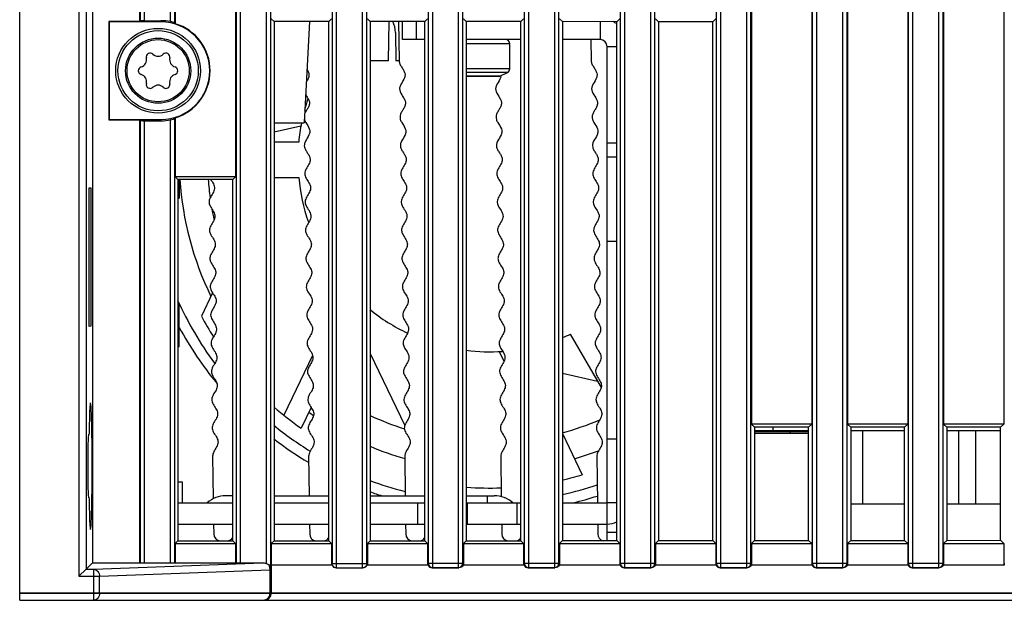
# Model space of a CAD drawing. Header units: millimetres. Extents: x 0 to 841, y 0 to 594.
# Tile 4 of 116: x 339 to 373, y 112 to 133. Entities that reach past the tile are written whole.
import ezdxf

# ---------------------------------------------------------------- set-up
doc = ezdxf.new("R2010")
doc.units = ezdxf.units.MM
doc.header["$LTSCALE"] = 46.255
doc.layers.get('0').update_dxf_attribs({"linetype": 'CONTINUOUS'})
for name, color, linetype in [('CHAMFERS', 7, 'CONTINUOUS'), ('CURVES', 7, 'CONTINUOUS'), ('DATUM_AXIS', 7, 'CONTINUOUS'), ('DRAFTS', 7, 'CONTINUOUS'), ('ROUNDS', 7, 'CONTINUOUS')]:
    doc.layers.add(name, color=color, linetype=linetype)

msp = doc.modelspace()

# ---------------------------------------------------------------- linework, layer by layer
at = {"color": 7, "linetype": 'CONTINUOUS'}
for p, q in [((351.9206, 132.9323), (351.9401, 131.5398)), ((355.8552, 131.2607), (355.8552, 132.1398)), ((358.7296, 132.2898), (358.7401, 131.5398)), ((355.5082, 131.0013), (355.7761, 131.1286)), ((355.4551, 130.9898), (354.3145, 130.9898)), ((348.4601, 129.2299), (347.5093, 129.0128)), ((345.336, 123.3224), (344.9376, 122.4952)), ((348.8764, 121.1095), (347.8565, 118.9916)), ((350.9119, 121.1786), (352.1397, 118.6291)), ((355.4847, 121.2478), (355.6511, 120.9023)), ((357.7171, 120.4802), (358.9621, 120.196)), ((348.8237, 119.2714), (348.4673, 118.5313)), ((357.7171, 118.3408), (358.4194, 116.8825)), ((366.4366, 118.3398), (364.5223, 118.3398)), ((366.4366, 118.4398), (365.1802, 118.4398)), ((369.834, 118.4398), (367.9249, 118.4398)), ((368.3552, 115.8398), (368.3552, 118.4398)), ((373.2314, 118.4398), (371.3275, 118.4398)), ((371.7552, 115.8398), (371.7552, 118.4398)), ((372.3552, 115.8398), (372.3552, 118.4398)), ((359.3052, 115.8898), (359.3052, 118.1398)), ((345.3355, 117.5412), (345.3566, 116.0315)), ((348.7355, 117.5412), (348.7551, 116.1398)), ((352.1355, 117.5412), (352.1551, 116.1398)), ((355.5355, 117.5412), (355.5556, 116.1065)), ((358.9355, 117.5412), (358.9586, 115.8898)), ((346.0552, 116.1398), (345.8052, 116.1398)), ((347.5093, 116.1398), (349.4495, 116.1398)), ((350.9119, 116.1398), (352.8469, 116.1398)), ((354.3145, 116.1398), (355.3052, 116.1398)), ((369.834, 115.8398), (367.9249, 115.8398)), ((373.2314, 115.8398), (371.3275, 115.8398)), ((345.3691, 115.1398), (345.374, 114.7863)), ((348.7691, 115.1398), (348.774, 114.7863)), ((352.1691, 115.1398), (352.174, 114.7863)), ((355.5691, 115.1398), (355.574, 114.7863)), ((358.9691, 115.1398), (358.974, 114.7863)), ((350.8052, 113.7398), (350.8051, 113.6898)), ((354.2052, 113.7392), (354.2051, 113.6898)), ((357.6052, 113.7392), (357.6051, 113.6898)), ((361.0052, 113.7392), (361.0051, 113.6898)), ((364.4052, 113.7392), (364.4051, 113.6898)), ((367.8052, 113.7392), (367.8051, 113.6898)), ((371.2052, 113.7392), (371.2051, 113.6898))]:
    msp.add_line(p, q, dxfattribs=at)
at = {"color": 9, "linetype": 'CONTINUOUS'}
for p, q in [((359.0552, 132.9268), (359.0552, 132.2898)), ((359.6417, 132.0398), (359.3052, 132.0398)), ((359.6417, 118.1398), (359.3052, 118.1398)), ((355.0552, 116.1398), (355.0552, 115.8898)), ((359.3052, 115.1398), (359.3052, 115.8898)), ((359.6417, 115.8898), (359.3052, 115.8898))]:
    msp.add_line(p, q, dxfattribs=at)
at = {"color": 7, "linetype": 'CONTINUOUS'}
msp.add_circle((343.4052, 131.1898), 1.1, dxfattribs=at)
at = {"color": 3, "linetype": 'CONTINUOUS'}
for centre, radius, start, end in [((359.0552, 132.0398), 1, 53.92088, 62.75255), ((359.3052, 115.8898), 0.75, 270, 296.71761)]:
    msp.add_arc(centre, radius, start, end, dxfattribs=at)
at = {"color": 7, "linetype": 'CONTINUOUS'}
for centre, radius, start, end in [((359.0552, 132.0398), 0.25, 0, 90), ((343.1252, 131.6748), 0.14, 46.22997, 193.77003), ((343.4052, 131.9671), 0.2648, 226.22997, 313.77003), ((343.6852, 131.6748), 0.14, 346.22997, 133.77003), ((342.732, 131.5784), 0.2648, 286.22997, 13.77003), ((344.0783, 131.5784), 0.2648, 166.22997, 253.77003), ((342.8452, 131.1898), 0.14, 106.22997, 253.77003), ((343.9652, 131.1898), 0.14, 286.22997, 73.77003), ((342.732, 130.8012), 0.2648, 346.22997, 73.77003), ((343.1252, 130.7048), 0.14, 166.22997, 313.77003), ((343.6852, 130.7048), 0.14, 226.22997, 13.77003), ((344.0783, 130.8012), 0.2648, 106.22997, 193.77003), ((355.2803, 131.0399), 0.2667, 349.3958, 352.50241), ((355.2861, 131.0391), 0.2609, 352.50917, 355.35782), ((343.4052, 130.4125), 0.2648, 46.22997, 133.77003), ((355.1552, 128.0398), 6.8, 161.57329, 165.05591), ((355.1552, 128.0398), 6.8, 168.9519, 174.72644), ((349.2525, 129.7279), 0.7244, 207.85707, 209.56581), ((355.1552, 128.0398), 11, 183.658, 206.09146), ((355.1552, 128.0398), 10, 184.02802, 187.77901), ((355.1552, 128.0398), 6.8, 185.27356, 199.0198), ((355.1552, 128.0398), 10, 190.01082, 192.25605), ((355.1552, 128.0398), 6.8, 231.26743, 244.56194), ((355.1552, 128.0398), 11.625, 208.48652, 212.63856), ((355.1552, 128.0398), 6.8, 292.17288, 294.72639), ((355.1552, 128.0398), 6.8, 262.88543, 273.72003), ((355.1552, 128.0398), 11.625, 228.87599, 234.87904), ((355.1552, 128.0398), 11, 234.33674, 235.38393), ((355.1552, 128.0398), 10, 244.88552, 252.37074), ((355.1552, 128.0398), 10, 284.84917, 292.85507), ((355.1552, 128.0398), 11, 247.3078, 254.06857), ((355.1552, 128.0398), 11, 285.76491, 290.45562), ((355.1552, 128.0398), 11.625, 282.73224, 286.30761), ((355.1552, 128.0398), 11.625, 265.89846, 271.97681), ((345.8052, 115.1398), 1, 90, 131.40962), ((355.3052, 115.1398), 1, 48.59038, 90), ((345.624, 114.7898), 0.25, 180.8, 266.65063), ((349.024, 114.7898), 0.25, 180.8, 263.50035), ((352.424, 114.7898), 0.25, 180.8, 260.39457), ((355.824, 114.7898), 0.25, 180.8, 257.32569), ((359.224, 114.7898), 0.25, 180.8, 254.28546), ((345.8363, 114.7898), 0.25, 273.5749, 331.14382), ((349.2363, 114.7898), 0.25, 276.74608, 330.07497), ((352.6363, 114.7898), 0.25, 279.87264, 329.00309), ((356.0363, 114.7898), 0.25, 282.96243, 327.92893), ((368.1435, 113.7391), 18.5883, 179.99789, 180.15205), ((371.6393, 113.7385), 18.6841, 179.99787, 180.14949), ((375.0393, 113.7385), 18.6841, 179.99787, 180.14949), ((378.4393, 113.7385), 18.6841, 179.99787, 180.14949), ((381.8393, 113.7385), 18.6841, 179.99787, 180.14949), ((385.2393, 113.7385), 18.6841, 179.99787, 180.14949), ((388.6393, 113.7385), 18.6841, 179.99787, 180.14949), ((392.0393, 113.7385), 18.6841, 179.99787, 180.14949)]:
    msp.add_arc(centre, radius, start, end, dxfattribs=at)
for centre, major_axis, ratio, start_param, end_param in [((349.7057, 113.7398), (0.1506, 0), 0.9961947, -2.8017557, -1.5707963), ((353.1057, 113.7404), (0.1069, 0.1069), 0.9924325, -3.58826, -2.3599926), ((356.5057, 113.7404), (0.1069, 0.1069), 0.9924325, -3.58826, -2.3599926), ((359.9057, 113.7404), (0.1069, 0.1069), 0.9924325, 2.6949253, 3.9231927), ((363.3057, 113.7404), (0.1069, 0.1069), 0.9924325, -3.58826, -2.3599926), ((366.7057, 113.7404), (0.1069, 0.1069), 0.9924325, 2.6949253, 3.9231927), ((370.1057, 113.7404), (0.1069, 0.1069), 0.9924325, 2.6949253, 3.9231927)]:
    msp.add_ellipse(centre, major_axis=major_axis, ratio=ratio, start_param=start_param, end_param=end_param, dxfattribs=at)
for points, knots in [([(351.9401, 131.5398), (351.9406, 131.5034), (351.958, 131.4307), (352.022, 131.3222), (352.0956, 131.2138), (352.1461, 131.1051), (352.1512, 130.9958), (352.0953, 130.8492), (351.9855, 130.7018), (351.9462, 130.5554), (351.9715, 130.4099), (352.081, 130.2656), (352.1554, 130.1208), (352.1675, 130.0116), (352.1316, 129.9017), (352.0645, 129.7914), (351.9974, 129.6811), (351.9615, 129.5712), (351.9736, 129.4619), (352.048, 129.3171), (352.1575, 129.1728), (352.1828, 129.0273), (352.1435, 128.8809), (352.0337, 128.7335), (351.9778, 128.5869), (351.9829, 128.4776), (352.0334, 128.3689), (352.107, 128.2606), (352.171, 128.1521), (352.2017, 128.0249), (352.1527, 127.8784), (352.0372, 127.7127), (351.9766, 127.5477), (352.0318, 127.3844), (352.1514, 127.222), (352.2214, 127.0589), (352.176, 126.8942), (352.0616, 126.7285), (351.9915, 126.5635), (352.0361, 126.4), (352.1543, 126.2376), (352.2334, 126.0746), (352.1988, 125.9101), (352.0864, 125.7444), (352.0076, 125.5792), (352.0412, 125.4156), (352.1569, 125.2532), (352.2443, 125.0903), (352.2209, 124.9259), (352.1115, 124.7603), (352.0442, 124.6322), (352.0378, 124.5596), (352.0381, 124.5418)], [0, 0, 0, 0, 0.015628, 0.0312559, 0.0468839, 0.0625118, 0.0781398, 0.0937677, 0.1250236, 0.1406516, 0.1562795, 0.1875354, 0.2031634, 0.2187913, 0.2344193, 0.2500472, 0.2656752, 0.2813031, 0.2969311, 0.312559, 0.3438149, 0.3594429, 0.3750708, 0.4063267, 0.4219547, 0.4375826, 0.4532106, 0.4688385, 0.4844665, 0.5000944, 0.5235364, 0.5469783, 0.5704202, 0.5938621, 0.6173041, 0.640746, 0.6641879, 0.6876298, 0.7110718, 0.7345137, 0.7579556, 0.7813975, 0.8048395, 0.8282814, 0.8517233, 0.8751652, 0.8986072, 0.9220491, 0.945491, 0.968933, 0.9923749, 1, 1, 1, 1]), ([(358.7401, 131.5398), (358.7406, 131.5034), (358.758, 131.4307), (358.822, 131.3222), (358.8956, 131.2138), (358.9461, 131.1051), (358.9512, 130.9958), (358.8953, 130.8492), (358.7855, 130.7018), (358.7462, 130.5554), (358.7715, 130.4099), (358.881, 130.2656), (358.9554, 130.1208), (358.9675, 130.0116), (358.9316, 129.9017), (358.8645, 129.7914), (358.7974, 129.6811), (358.7615, 129.5712), (358.7736, 129.4619), (358.848, 129.3171), (358.9575, 129.1728), (358.9828, 129.0273), (358.9435, 128.8809), (358.8337, 128.7335), (358.7778, 128.5869), (358.7829, 128.4776), (358.8334, 128.3689), (358.907, 128.2606), (358.971, 128.1521), (359.0017, 128.0249), (358.9527, 127.8784), (358.8372, 127.7127), (358.7766, 127.5477), (358.8318, 127.3844), (358.9514, 127.222), (359.0214, 127.0589), (358.976, 126.8942), (358.8616, 126.7285), (358.7915, 126.5635), (358.8361, 126.4), (358.9543, 126.2376), (359.0334, 126.0746), (358.9988, 125.9101), (358.8864, 125.7444), (358.8076, 125.5792), (358.8412, 125.4156), (358.9569, 125.2532), (359.0443, 125.0903), (359.0209, 124.9259), (358.9115, 124.7603), (358.8442, 124.6322), (358.8378, 124.5596), (358.8381, 124.5418)], [0, 0, 0, 0, 0.015628, 0.0312559, 0.0468839, 0.0625118, 0.0781398, 0.0937677, 0.1250236, 0.1406516, 0.1562795, 0.1875354, 0.2031634, 0.2187913, 0.2344193, 0.2500472, 0.2656752, 0.2813031, 0.2969311, 0.312559, 0.3438149, 0.3594429, 0.3750708, 0.4063267, 0.4219547, 0.4375826, 0.4532106, 0.4688385, 0.4844665, 0.5000944, 0.5235364, 0.5469783, 0.5704202, 0.5938621, 0.6173041, 0.640746, 0.6641879, 0.6876298, 0.7110718, 0.7345137, 0.7579556, 0.7813975, 0.8048395, 0.8282814, 0.8517233, 0.8751652, 0.8986072, 0.9220491, 0.945491, 0.968933, 0.9923749, 1, 1, 1, 1]), ([(348.6722, 131.2464), (348.679, 131.2356), (348.7074, 131.1885), (348.7461, 131.1051), (348.7512, 130.9958), (348.7106, 130.8893), (348.6677, 130.8193), (348.6475, 130.786)], [0, 0, 0, 0, 0.0716108, 0.3093649, 0.547119, 0.7848731, 1, 1, 1, 1]), ([(355.5425, 130.9908), (355.536, 130.9559), (355.494, 130.8475), (355.3855, 130.7018), (355.3462, 130.5554), (355.3715, 130.4099), (355.481, 130.2656), (355.5554, 130.1208), (355.5675, 130.0116), (355.5316, 129.9017), (355.4645, 129.7914), (355.3974, 129.6811), (355.3615, 129.5712), (355.3736, 129.4619), (355.448, 129.3171), (355.5575, 129.1728), (355.5828, 129.0273), (355.5435, 128.8809), (355.4337, 128.7335), (355.3778, 128.5869), (355.3829, 128.4776), (355.4334, 128.3689), (355.507, 128.2606), (355.571, 128.1521), (355.6017, 128.0249), (355.5527, 127.8784), (355.4372, 127.7127), (355.3766, 127.5477), (355.4318, 127.3844), (355.5514, 127.222), (355.6214, 127.0589), (355.576, 126.8942), (355.4616, 126.7285), (355.3915, 126.5635), (355.4361, 126.4), (355.5543, 126.2376), (355.6334, 126.0746), (355.5988, 125.9101), (355.4864, 125.7444), (355.4076, 125.5792), (355.4412, 125.4156), (355.5569, 125.2532), (355.6443, 125.0903), (355.6209, 124.9259), (355.5115, 124.7603), (355.4442, 124.6322), (355.4378, 124.5596), (355.4381, 124.5418)], [0, 0, 0, 0, 0.0162065, 0.0501375, 0.0671029, 0.0840684, 0.1179994, 0.1349649, 0.1519304, 0.1688959, 0.1858614, 0.2028269, 0.2197924, 0.2367579, 0.2537234, 0.2876543, 0.3046198, 0.3215853, 0.3555163, 0.3724818, 0.3894473, 0.4064128, 0.4233783, 0.4403438, 0.4573093, 0.4827575, 0.5082057, 0.533654, 0.5591022, 0.5845505, 0.6099987, 0.6354469, 0.6608952, 0.6863434, 0.7117916, 0.7372399, 0.7626881, 0.7881364, 0.8135846, 0.8390328, 0.8644811, 0.8899293, 0.9153776, 0.9408258, 0.966274, 0.9917223, 1, 1, 1, 1]), ([(348.6243, 130.3443), (348.6477, 130.306), (348.6985, 130.2316), (348.7554, 130.1208), (348.7675, 130.0116), (348.7316, 129.9017), (348.6645, 129.7914), (348.6104, 129.7024), (348.5891, 129.6504), (348.584, 129.6351)], [0, 0, 0, 0, 0.163671, 0.3180236, 0.4723761, 0.6267287, 0.7810813, 0.9354338, 1, 1, 1, 1]), ([(348.5767, 129.4767), (348.578, 129.4718), (348.5863, 129.4427), (348.5993, 129.4136), (348.612, 129.3894)], [0, 0, 0, 0, 0.1680177, 1, 1, 1, 1]), ([(348.6224, 129.3705), (348.6256, 129.3648), (348.6711, 129.2867), (348.7575, 129.1728), (348.7828, 129.0273), (348.7435, 128.8809), (348.6337, 128.7335), (348.5778, 128.5869), (348.5829, 128.4776), (348.6334, 128.3689), (348.707, 128.2606), (348.771, 128.1521), (348.8017, 128.0249), (348.7527, 127.8784), (348.6372, 127.7127), (348.5766, 127.5477), (348.6318, 127.3844), (348.7514, 127.222), (348.8214, 127.0589), (348.776, 126.8942), (348.6616, 126.7285), (348.5915, 126.5635), (348.6361, 126.4), (348.7543, 126.2376), (348.8334, 126.0746), (348.7988, 125.9101), (348.6864, 125.7444), (348.6076, 125.5792), (348.6412, 125.4156), (348.7569, 125.2532), (348.8443, 125.0903), (348.8209, 124.9259), (348.7115, 124.7603), (348.6442, 124.6322), (348.6378, 124.5596), (348.6381, 124.5418)], [0, 0, 0, 0, 0.0035664, 0.0488713, 0.0715237, 0.0941762, 0.1394811, 0.1621335, 0.1847859, 0.2074384, 0.2300908, 0.2527433, 0.2753957, 0.3093744, 0.343353, 0.3773317, 0.4113103, 0.445289, 0.4792676, 0.5132463, 0.547225, 0.5812036, 0.6151823, 0.6491609, 0.6831396, 0.7171183, 0.7510969, 0.7850756, 0.8190542, 0.8530329, 0.8870115, 0.9209902, 0.9549689, 0.9889475, 1, 1, 1, 1]), ([(345.2702, 127.3372), (345.2942, 127.2988), (345.3582, 127.2062), (345.4214, 127.0589), (345.376, 126.8942), (345.2616, 126.7285), (345.1915, 126.5635), (345.2361, 126.4), (345.3543, 126.2376), (345.4334, 126.0746), (345.3988, 125.9101), (345.2864, 125.7444), (345.2076, 125.5792), (345.2412, 125.4156), (345.3569, 125.2532), (345.4443, 125.0903), (345.4209, 124.9259), (345.3115, 124.7603), (345.2442, 124.6322), (345.2378, 124.5596), (345.2381, 124.5418)], [0, 0, 0, 0, 0.0416296, 0.1003343, 0.159039, 0.2177437, 0.2764484, 0.3351531, 0.3938578, 0.4525625, 0.5112671, 0.5699718, 0.6286765, 0.6873812, 0.7460859, 0.8047906, 0.8634953, 0.9222, 0.9809047, 1, 1, 1, 1]), ([(345.2381, 124.5418), (345.2386, 124.5049), (345.2592, 124.4136), (345.3591, 124.2687), (345.4541, 124.106), (345.442, 123.9417), (345.3368, 123.7762), (345.2429, 123.6108), (345.2539, 123.4469), (345.3612, 123.2843), (345.4629, 123.1216), (345.4623, 122.9575), (345.3622, 122.7921), (345.2622, 122.6266), (345.2616, 122.4625), (345.3633, 122.2998), (345.4706, 122.1373), (345.4815, 121.9733), (345.3877, 121.8079), (345.2957, 121.6632), (345.2796, 121.5742), (345.28, 121.5402)], [0, 0, 0, 0, 0.036875, 0.091527, 0.146179, 0.200831, 0.255483, 0.310135, 0.3647871, 0.4194391, 0.4740911, 0.5287431, 0.5833951, 0.6380471, 0.6926992, 0.7473512, 0.8020032, 0.8566552, 0.9113072, 0.9659592, 1, 1, 1, 1]), ([(348.6381, 124.5418), (348.6386, 124.5049), (348.6592, 124.4136), (348.7591, 124.2687), (348.8541, 124.106), (348.842, 123.9417), (348.7368, 123.7762), (348.6429, 123.6108), (348.6539, 123.4469), (348.7612, 123.2843), (348.8629, 123.1216), (348.8623, 122.9575), (348.7622, 122.7921), (348.6622, 122.6266), (348.6616, 122.4625), (348.7633, 122.2998), (348.8706, 122.1373), (348.8815, 121.9733), (348.7877, 121.8079), (348.6957, 121.6632), (348.6796, 121.5742), (348.68, 121.5402)], [0, 0, 0, 0, 0.036875, 0.091527, 0.146179, 0.200831, 0.255483, 0.310135, 0.3647871, 0.4194391, 0.4740911, 0.5287431, 0.5833951, 0.6380471, 0.6926992, 0.7473512, 0.8020032, 0.8566552, 0.9113072, 0.9659592, 1, 1, 1, 1]), ([(352.0381, 124.5418), (352.0386, 124.5049), (352.0592, 124.4136), (352.1591, 124.2687), (352.2541, 124.106), (352.242, 123.9417), (352.1368, 123.7762), (352.0429, 123.6108), (352.0539, 123.4469), (352.1612, 123.2843), (352.2629, 123.1216), (352.2623, 122.9575), (352.1622, 122.7921), (352.0622, 122.6266), (352.0616, 122.4625), (352.1633, 122.2998), (352.2706, 122.1373), (352.2815, 121.9733), (352.1877, 121.8079), (352.0957, 121.6632), (352.0796, 121.5742), (352.08, 121.5402)], [0, 0, 0, 0, 0.036875, 0.091527, 0.146179, 0.200831, 0.255483, 0.310135, 0.3647871, 0.4194391, 0.4740911, 0.5287431, 0.5833951, 0.6380471, 0.6926992, 0.7473512, 0.8020032, 0.8566552, 0.9113072, 0.9659592, 1, 1, 1, 1]), ([(355.4381, 124.5418), (355.4386, 124.5049), (355.4592, 124.4136), (355.5591, 124.2687), (355.6541, 124.106), (355.642, 123.9417), (355.5368, 123.7762), (355.4429, 123.6108), (355.4539, 123.4469), (355.5612, 123.2843), (355.6629, 123.1216), (355.6623, 122.9575), (355.5622, 122.7921), (355.4622, 122.6266), (355.4616, 122.4625), (355.5633, 122.2998), (355.6706, 122.1373), (355.6815, 121.9733), (355.5877, 121.8079), (355.4957, 121.6632), (355.4796, 121.5742), (355.48, 121.5402)], [0, 0, 0, 0, 0.036875, 0.091527, 0.146179, 0.200831, 0.255483, 0.310135, 0.3647871, 0.4194391, 0.4740911, 0.5287431, 0.5833951, 0.6380471, 0.6926992, 0.7473512, 0.8020032, 0.8566552, 0.9113072, 0.9659592, 1, 1, 1, 1]), ([(358.8381, 124.5418), (358.8386, 124.5049), (358.8592, 124.4136), (358.9591, 124.2687), (359.0541, 124.106), (359.042, 123.9417), (358.9368, 123.7762), (358.8429, 123.6108), (358.8539, 123.4469), (358.9612, 123.2843), (359.0629, 123.1216), (359.0623, 122.9575), (358.9622, 122.7921), (358.8622, 122.6266), (358.8616, 122.4625), (358.9633, 122.2998), (359.0706, 122.1373), (359.0815, 121.9733), (358.9877, 121.8079), (358.8957, 121.6632), (358.8796, 121.5742), (358.88, 121.5402)], [0, 0, 0, 0, 0.036875, 0.091527, 0.146179, 0.200831, 0.255483, 0.310135, 0.3647871, 0.4194391, 0.4740911, 0.5287431, 0.5833951, 0.6380471, 0.6926992, 0.7473512, 0.8020032, 0.8566552, 0.9113072, 0.9659592, 1, 1, 1, 1]), ([(345.28, 121.5402), (345.2803, 121.5195), (345.2901, 121.4444), (345.3653, 121.3154), (345.4774, 121.1529), (345.4998, 120.9891), (345.413, 120.8238), (345.3036, 120.6582), (345.2801, 120.4938), (345.3676, 120.331), (345.4833, 120.1685), (345.5169, 120.0049), (345.4381, 119.8397), (345.3256, 119.6741), (345.291, 119.5095), (345.3701, 119.3465), (345.4883, 119.1841), (345.5329, 119.0206), (345.4629, 118.8556), (345.3484, 118.6899), (345.3031, 118.5252), (345.3731, 118.3621), (345.4927, 118.1997), (345.5478, 118.0364), (345.4872, 117.8714), (345.3719, 117.7058), (345.3348, 117.5959), (345.3355, 117.5412)], [0, 0, 0, 0, 0.0154709, 0.0564929, 0.097515, 0.138537, 0.1795591, 0.2205811, 0.2616032, 0.3026252, 0.3436473, 0.3846693, 0.4256914, 0.4667134, 0.5077354, 0.5487575, 0.5897795, 0.6308016, 0.6718236, 0.7128457, 0.7538677, 0.7948898, 0.8359118, 0.8769339, 0.9179559, 0.958978, 1, 1, 1, 1]), ([(348.68, 121.5402), (348.6803, 121.5195), (348.6901, 121.4444), (348.7653, 121.3154), (348.8774, 121.1529), (348.8998, 120.9891), (348.813, 120.8238), (348.7036, 120.6582), (348.6801, 120.4938), (348.7676, 120.331), (348.8833, 120.1685), (348.9169, 120.0049), (348.8381, 119.8397), (348.7256, 119.6741), (348.691, 119.5095), (348.7701, 119.3465), (348.8883, 119.1841), (348.9329, 119.0206), (348.8629, 118.8556), (348.7484, 118.6899), (348.7031, 118.5252), (348.7731, 118.3621), (348.8927, 118.1997), (348.9478, 118.0364), (348.8872, 117.8714), (348.7719, 117.7058), (348.7348, 117.5959), (348.7355, 117.5412)], [0, 0, 0, 0, 0.0154709, 0.0564929, 0.097515, 0.138537, 0.1795591, 0.2205811, 0.2616032, 0.3026252, 0.3436473, 0.3846693, 0.4256914, 0.4667134, 0.5077354, 0.5487575, 0.5897795, 0.6308016, 0.6718236, 0.7128457, 0.7538677, 0.7948898, 0.8359118, 0.8769339, 0.9179559, 0.958978, 1, 1, 1, 1]), ([(352.08, 121.5402), (352.0803, 121.5195), (352.0901, 121.4444), (352.1653, 121.3154), (352.2774, 121.1529), (352.2998, 120.9891), (352.213, 120.8238), (352.1036, 120.6582), (352.0801, 120.4938), (352.1676, 120.331), (352.2833, 120.1685), (352.3169, 120.0049), (352.2381, 119.8397), (352.1256, 119.6741), (352.091, 119.5095), (352.1701, 119.3465), (352.2883, 119.1841), (352.3329, 119.0206), (352.2629, 118.8556), (352.1484, 118.6899), (352.1031, 118.5252), (352.1731, 118.3621), (352.2927, 118.1997), (352.3478, 118.0364), (352.2872, 117.8714), (352.1719, 117.7058), (352.1348, 117.5959), (352.1355, 117.5412)], [0, 0, 0, 0, 0.0154709, 0.0564929, 0.097515, 0.138537, 0.1795591, 0.2205811, 0.2616032, 0.3026252, 0.3436473, 0.3846693, 0.4256914, 0.4667134, 0.5077354, 0.5487575, 0.5897795, 0.6308016, 0.6718236, 0.7128457, 0.7538677, 0.7948898, 0.8359118, 0.8769339, 0.9179559, 0.958978, 1, 1, 1, 1]), ([(355.48, 121.5402), (355.4803, 121.5195), (355.4901, 121.4444), (355.5653, 121.3154), (355.6774, 121.1529), (355.6998, 120.9891), (355.613, 120.8238), (355.5036, 120.6582), (355.4801, 120.4938), (355.5676, 120.331), (355.6833, 120.1685), (355.7169, 120.0049), (355.6381, 119.8397), (355.5256, 119.6741), (355.491, 119.5095), (355.5701, 119.3465), (355.6883, 119.1841), (355.7329, 119.0206), (355.6629, 118.8556), (355.5484, 118.6899), (355.5031, 118.5252), (355.5731, 118.3621), (355.6927, 118.1997), (355.7478, 118.0364), (355.6872, 117.8714), (355.5719, 117.7058), (355.5348, 117.5959), (355.5355, 117.5412)], [0, 0, 0, 0, 0.0154709, 0.0564929, 0.097515, 0.138537, 0.1795591, 0.2205811, 0.2616032, 0.3026252, 0.3436473, 0.3846693, 0.4256914, 0.4667134, 0.5077354, 0.5487575, 0.5897795, 0.6308016, 0.6718236, 0.7128457, 0.7538677, 0.7948898, 0.8359118, 0.8769339, 0.9179559, 0.958978, 1, 1, 1, 1]), ([(358.88, 121.5402), (358.8803, 121.5195), (358.8901, 121.4444), (358.9653, 121.3154), (359.0774, 121.1529), (359.0998, 120.9891), (359.013, 120.8238), (358.9036, 120.6582), (358.8801, 120.4938), (358.9676, 120.331), (359.0833, 120.1685), (359.1169, 120.0049), (359.0381, 119.8397), (358.9256, 119.6741), (358.891, 119.5095), (358.9701, 119.3465), (359.0883, 119.1841), (359.1329, 119.0206), (359.0629, 118.8556), (358.9484, 118.6899), (358.9031, 118.5252), (358.9731, 118.3621), (359.0927, 118.1997), (359.1478, 118.0364), (359.0872, 117.8714), (358.9719, 117.7058), (358.9348, 117.5959), (358.9355, 117.5412)], [0, 0, 0, 0, 0.0154709, 0.0564929, 0.097515, 0.138537, 0.1795591, 0.2205811, 0.2616032, 0.3026252, 0.3436473, 0.3846693, 0.4256914, 0.4667134, 0.5077354, 0.5487575, 0.5897795, 0.6308016, 0.6718236, 0.7128457, 0.7538677, 0.7948898, 0.8359118, 0.8769339, 0.9179559, 0.958978, 1, 1, 1, 1]), ([(365.7541, 118.4138), (365.7621, 118.3966), (365.7754, 118.3717), (365.7905, 118.3468), (365.7952, 118.3391)], [0, 0, 0, 0, 0.6904057, 1, 1, 1, 1])]:
    msp.add_open_spline(points, degree=3, knots=knots, dxfattribs=at)
for points in [[(350.8012, 113.6898), (350.7884, 113.6515), (350.7532, 113.6201), (350.7165, 113.6031)], [(354.2013, 113.6898), (354.1829, 113.6339), (354.1146, 113.5898), (354.0557, 113.5898)], [(357.6013, 113.6898), (357.5829, 113.6339), (357.5146, 113.5898), (357.4557, 113.5898)], [(361.0013, 113.6898), (360.9829, 113.6339), (360.9146, 113.5898), (360.8557, 113.5898)], [(364.4013, 113.6898), (364.3829, 113.6339), (364.3146, 113.5898), (364.2557, 113.5898)], [(367.8013, 113.6898), (367.7829, 113.6339), (367.7146, 113.5898), (367.6557, 113.5898)], [(371.2013, 113.6898), (371.1829, 113.6339), (371.1146, 113.5898), (371.0557, 113.5898)], [(350.7165, 113.6031), (350.6974, 113.5942), (350.6757, 113.5898), (350.6546, 113.5898)]]:
    msp.add_open_spline(points, degree=3, dxfattribs=at)
at = {"layer": 'CHAMFERS', "color": 7, "linetype": 'CONTINUOUS'}
for p, q in [((344.1552, 122.9648), (344.1067, 122.9729)), ((344.1552, 121.4148), (344.1552, 122.9648)), ((344.1552, 121.4148), (344.1067, 121.4067))]:
    msp.add_line(p, q, dxfattribs=at)
at = {"layer": 'CURVES', "color": 40, "linetype": 'CONTINUOUS'}
for p, q in [((347.3837, 112.6898), (338.5052, 112.6898)), ((406.7077, 112.6898), (347.4052, 112.6898))]:
    msp.add_line(p, q, dxfattribs=at)
at = {"layer": 'DATUM_AXIS', "color": 7, "linetype": 'CONTINUOUS'}
for p, q in [((344.1552, 127.3382), (344.1552, 126.6773)), ((344.1552, 126.6773), (344.1067, 126.6537)), ((344.1067, 115.8898), (346.0521, 115.8898)), ((347.5093, 115.8898), (349.4495, 115.8898)), ((350.9119, 115.8898), (352.8469, 115.8898)), ((352.5947, 115.1398), (352.5947, 115.8898)), ((354.3145, 115.8898), (356.2443, 115.8898)), ((356.1157, 115.1398), (356.1157, 115.8898)), ((357.7171, 115.8898), (359.3052, 115.8898))]:
    msp.add_line(p, q, dxfattribs=at)
at = {"layer": 'DATUM_AXIS', "color": 9, "linetype": 'CONTINUOUS'}
msp.add_line((354.3552, 115.1398), (354.3552, 115.8898), dxfattribs=at)
at = {"layer": 'DATUM_AXIS', "color": 3, "linetype": 'CONTINUOUS'}
for p, q in [((344.1067, 115.1398), (346.0521, 115.1398)), ((347.5093, 115.1398), (349.4495, 115.1398)), ((350.9119, 115.1398), (352.8469, 115.1398)), ((354.3145, 115.1398), (356.2443, 115.1398)), ((357.7171, 115.1398), (359.3052, 115.1398))]:
    msp.add_line(p, q, dxfattribs=at)
at = {"layer": 'DRAFTS', "color": 7, "linetype": 'CONTINUOUS'}
for p, q in [((341.0864, 148.6086), (341.0864, 113.771)), ((342.7464, 148.6086), (342.7464, 132.9311)), ((344.0139, 148.6086), (344.0139, 132.8551)), ((346.1464, 148.6086), (346.1464, 127.4311)), ((364.4139, 148.6881), (364.4139, 118.6811)), ((366.5464, 148.6881), (366.5464, 118.6811)), ((367.8139, 148.6881), (367.8139, 118.6811)), ((369.9464, 148.6881), (369.9464, 118.6811)), ((371.2139, 148.6881), (371.2139, 118.6811)), ((373.3464, 148.6881), (373.3464, 118.6811)), ((341.6639, 132.9311), (341.6639, 129.4486)), ((341.6639, 132.9311), (341.677, 132.9179)), ((342.7464, 132.9311), (341.6639, 132.9311)), ((341.677, 132.9179), (341.677, 129.4617)), ((343.5052, 132.9179), (341.677, 132.9179)), ((347.5093, 132.9357), (347.4139, 133.0311)), ((347.5093, 132.9357), (347.5093, 114.544)), ((349.4495, 132.9342), (347.5093, 132.9357)), ((348.7604, 132.9347), (348.572, 129.3398)), ((349.5464, 133.0311), (349.4495, 132.9342)), ((349.4495, 114.5454), (349.4495, 132.9342)), ((350.9119, 132.9331), (350.8139, 133.0311)), ((350.9119, 132.9331), (350.9119, 114.5466)), ((352.8469, 132.9316), (350.9119, 132.9331)), ((351.5659, 131.5398), (351.5902, 132.9325)), ((352.9464, 133.0311), (352.8469, 132.9316)), ((352.8469, 114.548), (352.8469, 132.9316)), ((354.3145, 132.9305), (354.2139, 133.0311)), ((354.3145, 132.9305), (354.3145, 114.5492)), ((356.2443, 132.929), (354.3145, 132.9305)), ((356.3464, 133.0311), (356.2443, 132.929)), ((356.2443, 114.5506), (356.2443, 132.929)), ((357.7171, 132.9279), (357.6139, 133.0311)), ((357.7171, 132.9279), (357.7171, 114.5518)), ((359.6417, 132.9264), (357.7171, 132.9279)), ((359.7464, 133.0311), (359.6417, 132.9264)), ((359.6417, 114.5532), (359.6417, 132.9264)), ((361.1197, 132.9253), (361.0139, 133.0311)), ((361.1197, 132.9253), (361.1197, 114.5544)), ((363.0392, 132.9238), (361.1197, 132.9253)), ((363.1464, 133.0311), (363.0392, 132.9238)), ((363.0392, 114.5558), (363.0392, 132.9238)), ((351.8052, 132.5398), (351.8226, 131.5398)), ((351.5659, 131.5398), (350.9119, 131.5398)), ((351.9401, 131.5398), (351.8226, 131.5398)), ((341.6639, 129.4486), (341.677, 129.4617)), ((341.6639, 129.4486), (342.7464, 129.4486)), ((341.677, 129.4617), (343.5052, 129.4617)), ((342.7464, 129.4486), (342.7464, 113.771)), ((344.0139, 129.5245), (344.0139, 127.4311)), ((347.5093, 129.3398), (348.572, 129.3398)), ((344.1067, 127.3382), (344.0139, 127.4311)), ((346.1464, 127.4311), (344.0139, 127.4311)), ((344.1067, 127.3382), (344.1067, 114.5414)), ((346.0521, 127.3368), (344.1067, 127.3382)), ((346.1464, 127.4311), (346.0521, 127.3368)), ((346.0521, 114.5428), (346.0521, 127.3368)), ((340.9659, 122.1384), (340.9659, 127.0412)), ((340.9659, 127.0412), (341.0183, 127.0393)), ((341.0183, 127.0393), (341.0183, 122.1403)), ((341.0183, 122.1403), (340.9659, 122.1384)), ((364.4139, 118.6811), (364.5223, 118.5727)), ((366.5464, 118.6811), (364.4139, 118.6811)), ((364.5223, 118.5727), (364.5223, 114.5569)), ((366.4366, 118.5712), (364.5223, 118.5727)), ((366.5464, 118.6811), (366.4366, 118.5712)), ((366.4366, 114.5584), (366.4366, 118.5712)), ((367.8139, 118.6811), (367.9249, 118.5701)), ((369.9464, 118.6811), (367.8139, 118.6811)), ((367.9249, 118.5701), (367.9249, 114.5595)), ((369.834, 118.5686), (367.9249, 118.5701)), ((369.9464, 118.6811), (369.834, 118.5686)), ((369.834, 114.561), (369.834, 118.5686)), ((371.2139, 118.6811), (371.3275, 118.5675)), ((373.3464, 118.6811), (371.2139, 118.6811)), ((371.3275, 118.5675), (371.3275, 114.5621)), ((373.2314, 118.566), (371.3275, 118.5675)), ((373.3464, 118.6811), (373.2314, 118.566)), ((373.2314, 114.5636), (373.2314, 118.566)), ((344.0139, 114.4486), (344.1067, 114.5414)), ((344.0139, 114.4486), (344.0139, 113.771)), ((344.0139, 114.4486), (346.1464, 114.4486)), ((344.1067, 114.5414), (346.0521, 114.5428)), ((346.0521, 114.5428), (346.1464, 114.4486)), ((346.1464, 114.4486), (346.1464, 113.771)), ((347.4139, 114.4486), (347.5093, 114.544)), ((347.4139, 114.4486), (347.4139, 113.6916)), ((347.4139, 114.4486), (349.5464, 114.4486)), ((347.5093, 114.544), (349.4495, 114.5454)), ((349.4495, 114.5454), (349.5464, 114.4486)), ((349.5464, 114.4486), (349.5464, 113.6916)), ((350.8139, 114.4486), (350.9119, 114.5466)), ((350.8139, 114.4486), (350.8139, 113.6916)), ((350.8139, 114.4486), (352.9464, 114.4486)), ((350.9119, 114.5466), (352.8469, 114.548)), ((352.8469, 114.548), (352.9464, 114.4486)), ((352.9464, 114.4486), (352.9464, 113.6916)), ((354.2139, 114.4486), (354.3145, 114.5492)), ((354.2139, 114.4486), (354.2139, 113.6916)), ((354.2139, 114.4486), (356.3464, 114.4486)), ((354.3145, 114.5492), (356.2443, 114.5506)), ((356.2443, 114.5506), (356.3464, 114.4486)), ((356.3464, 114.4486), (356.3464, 113.6916)), ((357.6139, 114.4486), (357.7171, 114.5518)), ((357.6139, 114.4486), (357.6139, 113.6916)), ((357.6139, 114.4486), (359.7464, 114.4486)), ((357.7171, 114.5518), (359.6417, 114.5532)), ((359.6417, 114.5532), (359.7464, 114.4486)), ((359.7464, 114.4486), (359.7464, 113.6916)), ((361.0139, 114.4486), (361.1197, 114.5544)), ((361.0139, 114.4486), (361.0139, 113.6916)), ((361.0139, 114.4486), (363.1464, 114.4486)), ((361.1197, 114.5544), (363.0392, 114.5558)), ((363.0392, 114.5558), (363.1464, 114.4486)), ((363.1464, 114.4486), (363.1464, 113.6916)), ((364.4139, 114.4486), (364.5223, 114.5569)), ((364.4139, 114.4486), (364.4139, 113.6916)), ((364.4139, 114.4486), (366.5464, 114.4486)), ((364.5223, 114.5569), (366.4366, 114.5584)), ((366.5464, 114.4486), (366.4366, 114.5584)), ((366.5464, 114.4486), (366.5464, 113.6916)), ((367.8139, 114.4486), (367.9249, 114.5595)), ((367.8139, 114.4486), (369.9464, 114.4486)), ((367.8139, 114.4486), (367.8139, 113.6916)), ((367.9249, 114.5595), (369.834, 114.561)), ((369.9464, 114.4486), (369.834, 114.561)), ((369.9464, 114.4486), (369.9464, 113.6916)), ((371.2139, 114.4486), (371.3275, 114.5621)), ((371.2139, 114.4486), (373.3464, 114.4486)), ((371.2139, 114.4486), (371.2139, 113.6916)), ((371.3275, 114.5621), (373.2314, 114.5636)), ((373.3464, 114.4486), (373.2314, 114.5636)), ((373.3464, 114.4486), (373.3464, 113.6916)), ((341.0864, 113.771), (342.7464, 113.771)), ((344.0139, 113.771), (346.1464, 113.771)), ((347.4139, 113.6916), (347.4052, 113.6898)), ((349.5638, 113.6898), (347.4052, 113.6898)), ((347.4139, 113.6916), (349.5464, 113.6916)), ((349.5552, 113.6898), (349.5464, 113.6916)), ((352.9635, 113.6898), (350.8012, 113.6898)), ((350.8052, 113.6898), (350.8139, 113.6916)), ((350.8139, 113.6916), (352.9464, 113.6916)), ((352.9552, 113.6898), (352.9464, 113.6916)), ((356.3635, 113.6898), (354.2013, 113.6898)), ((354.2052, 113.6898), (354.2139, 113.6916)), ((354.2139, 113.6916), (356.3464, 113.6916)), ((356.3552, 113.6898), (356.3464, 113.6916)), ((359.7635, 113.6898), (357.6013, 113.6898)), ((357.6052, 113.6898), (357.6139, 113.6916)), ((357.6139, 113.6916), (359.7464, 113.6916)), ((359.7552, 113.6898), (359.7464, 113.6916)), ((363.1635, 113.6898), (361.0013, 113.6898)), ((361.0052, 113.6898), (361.0139, 113.6916)), ((361.0139, 113.6916), (363.1464, 113.6916)), ((363.1552, 113.6898), (363.1464, 113.6916)), ((366.5635, 113.6898), (364.4013, 113.6898)), ((364.4052, 113.6898), (364.4139, 113.6916)), ((364.4139, 113.6916), (366.5464, 113.6916)), ((366.5464, 113.6916), (366.5552, 113.6898)), ((369.9635, 113.6898), (367.8013, 113.6898)), ((367.8052, 113.6898), (367.8139, 113.6916)), ((367.8139, 113.6916), (369.9464, 113.6916)), ((369.9464, 113.6916), (369.9552, 113.6898)), ((373.3635, 113.6898), (371.2013, 113.6898)), ((371.2052, 113.6898), (371.2139, 113.6916)), ((371.2139, 113.6916), (373.3464, 113.6916)), ((373.3464, 113.6916), (373.3552, 113.6898))]:
    msp.add_line(p, q, dxfattribs=at)
at = {"layer": 'DRAFTS', "color": 9, "linetype": 'CONTINUOUS'}
for p, q in [((343.5052, 132.9617), (343.5052, 132.9179)), ((343.5052, 129.4179), (343.5052, 129.4617))]:
    msp.add_line(p, q, dxfattribs=at)
at = {"layer": 'DRAFTS', "color": 7, "linetype": 'CONTINUOUS'}
for centre, radius, start, end in [((343.5052, 131.1898), 1.7281, 270, 90), ((343.5052, 131.1898), 1.7413, 286.98817, 73.01183), ((350.9052, 132.5398), 0.9, 0, 25.88924)]:
    msp.add_arc(centre, radius, start, end, dxfattribs=at)
for centre, major_axis, ratio, start_param, end_param in [((355.1552, 128.0398), (0, 12.5), 1, -4.2176071, -4.0266229), ((341.0117, 117.1898), (0, 2.2498), 0.0261859, 2.0952512, 7.3295268), ((340.9436, 117.1898), (0, 1.1271), 0.0261859, -0.0009144, 3.1425071), ((355.1552, 128.0398), (12.5, 0), 1, -2.229078, -2.1099692), ((355.1552, 128.0398), (12.5, 0), 1, -1.9171854, -1.8818549), ((355.1552, 128.0398), (0, 12.5), 1, -2.9043951, -2.8326416)]:
    msp.add_ellipse(centre, major_axis=major_axis, ratio=ratio, start_param=start_param, end_param=end_param, dxfattribs=at)
at = {"layer": 'ROUNDS', "color": 7, "linetype": 'CONTINUOUS'}
for p, q in [((338.5052, 112.4398), (338.5052, 149.9398)), ((342.7464, 132.9311), (342.7651, 132.9497)), ((342.9145, 132.9617), (343.5052, 132.9617)), ((352.0552, 132.2898), (352.0552, 132.9322)), ((352.8469, 132.2898), (352.0552, 132.2898)), ((356.2443, 132.2898), (354.3145, 132.2898)), ((359.0552, 132.2898), (357.7171, 132.2898)), ((359.3052, 118.1398), (359.3052, 132.0398)), ((342.7464, 129.4486), (342.7651, 129.4299)), ((342.9145, 129.4179), (343.5052, 129.4179)), ((348.3839, 128.6648), (347.5093, 128.6648)), ((359.3052, 128.1398), (359.6417, 128.1398)), ((347.5093, 127.4148), (348.3839, 127.4148)), ((357.9995, 121.8633), (359.088, 119.9779)), ((365.1802, 118.4398), (364.5223, 118.4398)), ((364.5802, 118.4148), (366.4366, 118.4148)), ((344.2552, 116.6398), (344.2552, 115.8898)), ((359.3052, 114.553), (359.3052, 115.1398)), ((340.8544, 113.5391), (341.0864, 113.771)), ((342.7464, 113.771), (342.7651, 113.7654)), ((342.9145, 113.7618), (343.8458, 113.7618)), ((343.9953, 113.7654), (344.0139, 113.771)), ((346.1464, 113.771), (346.1651, 113.7654)), ((346.3145, 113.7618), (347.1042, 113.7618)), ((347.4052, 113.6898), (347.4052, 112.6898)), ((340.8544, 113.5391), (340.6045, 113.2892)), ((349.7057, 113.5898), (350.6546, 113.5898)), ((353.1046, 113.5898), (354.0557, 113.5898)), ((356.5046, 113.5898), (357.4557, 113.5898)), ((359.9046, 113.5898), (360.8557, 113.5898)), ((363.3046, 113.5898), (364.2557, 113.5898)), ((366.7046, 113.5898), (367.6557, 113.5898)), ((370.1046, 113.5898), (371.0557, 113.5898)), ((338.5052, 112.4398), (413.2552, 112.4398))]:
    msp.add_line(p, q, dxfattribs=at)
at = {"layer": 'ROUNDS', "color": 9, "linetype": 'CONTINUOUS'}
for p, q in [((340.6045, 149.0904), (340.6045, 113.2892)), ((340.8544, 148.8405), (340.8544, 113.5391)), ((342.7651, 148.6142), (342.7651, 132.9497)), ((342.9145, 148.6178), (342.9145, 132.9617)), ((343.8458, 132.9286), (343.8458, 148.6178)), ((343.9953, 132.8801), (343.9953, 148.6142)), ((346.1651, 148.6142), (346.1651, 113.7654)), ((346.3145, 148.6178), (346.3145, 113.7618)), ((347.2458, 113.7331), (347.2458, 148.6465)), ((347.3953, 113.6105), (347.3953, 148.7692)), ((349.5651, 148.6398), (349.5651, 113.7398)), ((349.7145, 148.7898), (349.7145, 113.5898)), ((350.6458, 113.5898), (350.6458, 148.7898)), ((350.7953, 113.7398), (350.7953, 148.6398)), ((352.9651, 148.6305), (352.9651, 113.7491)), ((353.1145, 148.7799), (353.1145, 113.5997)), ((354.0458, 113.5997), (354.0458, 148.7799)), ((354.1953, 113.7491), (354.1953, 148.6305)), ((356.3651, 148.6305), (356.3651, 113.7491)), ((356.5145, 148.7799), (356.5145, 113.5997)), ((357.4458, 113.5997), (357.4458, 148.7799)), ((357.5953, 113.7491), (357.5953, 148.6305)), ((359.7651, 148.6305), (359.7651, 113.7491)), ((359.9145, 148.7799), (359.9145, 113.5997)), ((360.8458, 113.5997), (360.8458, 148.7799)), ((360.9953, 113.7491), (360.9953, 148.6305)), ((363.1651, 148.6305), (363.1651, 113.7491)), ((363.3145, 148.7799), (363.3145, 113.5997)), ((364.2458, 113.5997), (364.2458, 148.7799)), ((364.3953, 113.7491), (364.3953, 148.6305)), ((366.5651, 148.6305), (366.5651, 113.7491)), ((366.7145, 148.7799), (366.7145, 113.5997)), ((367.6458, 113.5997), (367.6458, 148.7799)), ((367.7953, 113.7491), (367.7953, 148.6305)), ((369.9651, 148.6305), (369.9651, 113.7491)), ((370.1145, 148.7799), (370.1145, 113.5997)), ((371.0458, 113.5997), (371.0458, 148.7799)), ((371.1953, 113.7491), (371.1953, 148.6305)), ((352.5552, 132.2898), (352.5552, 132.9318)), ((355.8552, 132.1398), (354.3145, 132.1398)), ((355.8552, 131.2607), (354.3145, 131.2607)), ((355.7761, 131.1286), (354.3145, 131.1286)), ((355.5082, 131.0013), (354.3145, 131.0013)), ((342.7651, 129.4299), (342.7651, 113.7654)), ((342.9145, 129.4179), (342.9145, 113.7618)), ((343.8458, 113.7618), (343.8458, 129.451)), ((343.9953, 113.7654), (343.9953, 129.4995)), ((359.3052, 128.6398), (359.6417, 128.6398)), ((359.6417, 125.1398), (359.3052, 125.1398)), ((365.1802, 118.4398), (365.1802, 118.5722)), ((359.6417, 114.8398), (359.3052, 114.8398)), ((341.1253, 113.5391), (347.1042, 113.7618)), ((349.5552, 113.7398), (350.8052, 113.7398)), ((352.9651, 113.7491), (352.9552, 113.7392)), ((352.9651, 113.7491), (354.1953, 113.7491)), ((354.1953, 113.7491), (354.2052, 113.7392)), ((356.3651, 113.7491), (356.3552, 113.7392)), ((356.3651, 113.7491), (357.5953, 113.7491)), ((357.5953, 113.7491), (357.6052, 113.7392)), ((359.7651, 113.7491), (359.7552, 113.7392)), ((359.7651, 113.7491), (360.9953, 113.7491)), ((360.9953, 113.7491), (361.0052, 113.7392)), ((363.1651, 113.7491), (363.1552, 113.7392)), ((363.1651, 113.7491), (364.3953, 113.7491)), ((364.3953, 113.7491), (364.4052, 113.7392)), ((366.5651, 113.7491), (366.5552, 113.7392)), ((366.5651, 113.7491), (367.7953, 113.7491)), ((367.7953, 113.7491), (367.8052, 113.7392)), ((369.9651, 113.7491), (369.9552, 113.7392)), ((369.9651, 113.7491), (371.1953, 113.7491)), ((371.1953, 113.7491), (371.2052, 113.7392)), ((373.3651, 113.7491), (373.3552, 113.7392)), ((340.8544, 113.5391), (341.1253, 113.5391)), ((341.1253, 112.4398), (341.1253, 113.5391)), ((341.3298, 113.2892), (347.357, 113.5137)), ((347.357, 113.5137), (347.357, 112.6898)), ((347.3837, 113.5137), (347.357, 113.5137)), ((347.3837, 113.5137), (347.3837, 112.6898)), ((353.1145, 113.5997), (353.1046, 113.5898)), ((353.1145, 113.5997), (354.0458, 113.5997)), ((354.0458, 113.5997), (354.0557, 113.5898)), ((356.5145, 113.5997), (356.5046, 113.5898)), ((356.5145, 113.5997), (357.4458, 113.5997)), ((357.4458, 113.5997), (357.4557, 113.5898)), ((359.9145, 113.5997), (359.9046, 113.5898)), ((359.9145, 113.5997), (360.8458, 113.5997)), ((360.8458, 113.5997), (360.8557, 113.5898)), ((363.3145, 113.5997), (363.3046, 113.5898)), ((363.3145, 113.5997), (364.2458, 113.5997)), ((364.2458, 113.5997), (364.2557, 113.5898)), ((366.7145, 113.5997), (366.7046, 113.5898)), ((366.7145, 113.5997), (367.6458, 113.5997)), ((367.6458, 113.5997), (367.6557, 113.5898)), ((370.1145, 113.5997), (370.1046, 113.5898)), ((370.1145, 113.5997), (371.0458, 113.5997)), ((371.0458, 113.5997), (371.0557, 113.5898)), ((340.6045, 113.2892), (341.3298, 113.2892)), ((341.3298, 112.6898), (341.3298, 113.2892)), ((338.5052, 112.6898), (347.3837, 112.6898)), ((347.4052, 112.6898), (406.7077, 112.6898))]:
    msp.add_line(p, q, dxfattribs=at)
at = {"layer": 'ROUNDS', "color": 3, "linetype": 'CONTINUOUS'}
msp.add_line((344.1067, 116.6398), (344.2552, 116.6398), dxfattribs=at)
at = {"layer": 'ROUNDS', "color": 7, "linetype": 'CONTINUOUS'}
msp.add_circle((343.4052, 131.1898), 1.5, dxfattribs=at)
at = {"layer": 'ROUNDS', "color": 9, "linetype": 'CONTINUOUS'}
for radius in [1.421, 1.153]:
    msp.add_circle((343.4052, 131.1898), radius, dxfattribs=at)
at = {"layer": 'ROUNDS', "color": 7, "linetype": 'CONTINUOUS'}
for centre, radius, start, end in [((343.5052, 131.1898), 1.7719, 78.9147, 90), ((340.5035, 130.2569), 4.3673, 36.50646, 36.91558), ((355.7052, 132.1398), 0.15, 0, 90), ((355.7052, 131.2607), 0.15, 298.24235, 360), ((355.4506, 131.1398), 0.15, 271.73734, 292.5803), ((343.5052, 131.1898), 1.7719, 270, 281.0853), ((340.5035, 132.1227), 4.3673, 323.08442, 323.49354), ((355.1552, 128.0398), 12.125, 204.19702, 216.47514), ((355.1552, 128.0398), 12.125, 230.83569, 238.32921), ((364.5802, 118.8148), 0.4, 261.55682, 270), ((355.1552, 128.0398), 12.125, 249.47896, 255.65042), ((355.1552, 128.0398), 12.125, 282.2189, 288.26656), ((347.1368, 112.6849), 0.2451, 270.03766, 281.65989)]:
    msp.add_arc(centre, radius, start, end, dxfattribs=at)
at = {"layer": 'ROUNDS', "color": 9, "linetype": 'CONTINUOUS'}
for centre, radius, start, end in [((353.1158, 113.7505), 0.1508, 180.50916, 269.49084), ((354.0445, 113.7505), 0.1508, 270.50586, 359.49414), ((356.5158, 113.7505), 0.1508, 180.50916, 269.49084), ((357.4445, 113.7505), 0.1508, 270.50586, 359.49414), ((359.9158, 113.7505), 0.1508, 180.50916, 269.49084), ((360.8445, 113.7505), 0.1508, 270.50586, 359.49414), ((363.3158, 113.7505), 0.1508, 180.50916, 269.49084), ((364.2445, 113.7505), 0.1508, 270.50916, 359.49084), ((366.7158, 113.7505), 0.1508, 180.50586, 269.49414), ((367.6445, 113.7505), 0.1508, 270.50916, 359.49084), ((370.1158, 113.7505), 0.1508, 180.50586, 269.49414), ((371.0445, 113.7505), 0.1508, 270.50916, 359.49084), ((347.1368, 112.6356), 0.1958, 270.05311, 281.44509)]:
    msp.add_arc(centre, radius, start, end, dxfattribs=at)
at = {"layer": 'ROUNDS', "color": 7, "linetype": 'CONTINUOUS'}
for centre, major_axis, ratio, start_param, end_param in [((342.9145, 132.9486), (0.15, 0), 0.0874887, 1.5707963, 3.0543262), ((342.9145, 129.4311), (0.15, 0), 0.0874887, -3.0543262, -1.5707963), ((342.9145, 113.7658), (0.15, 0), 0.0261859, -3.0543262, -1.5707963), ((343.8458, 113.7658), (0.15, 0), 0.0261859, -1.5707963, -0.0872665), ((346.3145, 113.7658), (0.15, 0), 0.0261859, -3.0543262, -1.5707963), ((347.0996, 113.5118), (0.3054, 0.0114), 0.8179446, 1.0412559, 1.525279)]:
    msp.add_ellipse(centre, major_axis=major_axis, ratio=ratio, start_param=start_param, end_param=end_param, dxfattribs=at)
for points, knots in [([(343.9953, 132.8801), (343.9917, 132.8848), (343.974, 132.8916), (343.9264, 132.9112), (343.88, 132.9219), (343.8458, 132.9286)], [0, 0, 0, 0, 0.1125218, 0.3382902, 1, 1, 1, 1]), ([(343.8458, 129.451), (343.88, 129.4577), (343.9264, 129.4684), (343.974, 129.488), (343.9917, 129.4948), (343.9953, 129.4995)], [0, 0, 0, 0, 0.6617098, 0.8874782, 1, 1, 1, 1]), ([(347.3953, 113.6105), (347.3943, 113.6193), (347.3851, 113.6582), (347.3499, 113.6864), (347.3219, 113.6982)], [0, 0, 0, 0, 0.2270951, 1, 1, 1, 1]), ([(347.2523, 112.454), (347.2651, 112.459), (347.3193, 112.4859), (347.3617, 112.5354), (347.3809, 112.5778)], [0, 0, 0, 0, 0.2286241, 1, 1, 1, 1])]:
    msp.add_open_spline(points, degree=3, knots=knots, dxfattribs=at)
for points in [[(347.3219, 113.6982), (347.2962, 113.7091), (347.2714, 113.722), (347.2458, 113.7331)], [(350.7953, 113.7398), (350.7953, 113.6901), (350.7642, 113.6354), (350.7213, 113.6103)], [(350.6852, 113.5952), (350.6724, 113.5917), (350.6591, 113.5898), (350.6458, 113.5898)], [(350.7213, 113.6103), (350.71, 113.6037), (350.6978, 113.5986), (350.6852, 113.5952)], [(347.3837, 112.6898), (347.3837, 112.653), (347.3753, 112.6154), (347.3597, 112.5822)], [(347.3809, 112.5778), (347.3966, 112.6126), (347.4052, 112.6516), (347.4052, 112.6898)], [(347.1761, 112.4398), (347.2019, 112.4398), (347.2282, 112.4448), (347.2523, 112.454)], [(347.3597, 112.5822), (347.3283, 112.5155), (347.2585, 112.4598), (347.1864, 112.4449)]]:
    msp.add_open_spline(points, degree=3, dxfattribs=at)
at = {"layer": 'ROUNDS', "color": 9, "linetype": 'CONTINUOUS'}
for points, knots in [([(347.3219, 113.6982), (347.3274, 113.6862), (347.349, 113.6271), (347.3564, 113.5634), (347.357, 113.5137)], [0, 0, 0, 0, 0.2094012, 1, 1, 1, 1]), ([(349.7145, 113.5898), (349.6763, 113.5898), (349.5968, 113.6219), (349.5651, 113.7016), (349.5651, 113.7398)], [0, 0, 0, 0, 0.4993258, 1, 1, 1, 1]), ([(341.1253, 113.5391), (341.1792, 113.5381), (341.2941, 113.4718), (341.3291, 113.3511), (341.3298, 113.2892)], [0, 0, 0, 0, 0.4654865, 1, 1, 1, 1]), ([(347.3953, 113.6105), (347.3937, 113.6069), (347.3846, 113.5754), (347.3837, 113.5424), (347.3837, 113.5137)], [0, 0, 0, 0, 0.1207102, 1, 1, 1, 1]), ([(341.3298, 112.6898), (341.3298, 112.6276), (341.2961, 112.5054), (341.1793, 112.4398), (341.1253, 112.4398)], [0, 0, 0, 0, 0.5351556, 1, 1, 1, 1]), ([(347.357, 112.6898), (347.357, 112.6336), (347.3247, 112.5218), (347.2264, 112.454), (347.1757, 112.4437)], [0, 0, 0, 0, 0.5205469, 1, 1, 1, 1])]:
    msp.add_open_spline(points, degree=3, knots=knots, dxfattribs=at)

doc.saveas('drawing.dxf')
